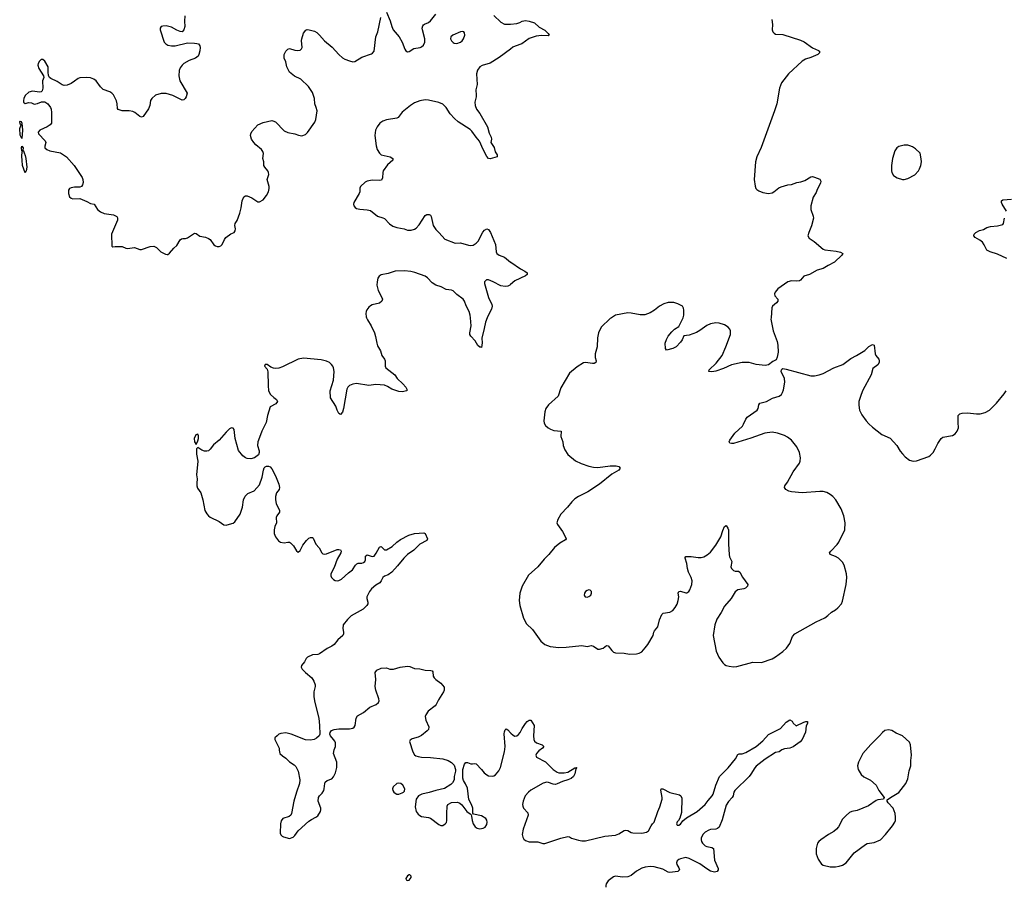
# Model space of a CAD drawing. Header units: inches. Extents: x 1682510 to 1839368, y 640758 to 791543.
# Tile 136 of 186: x 1814426 to 1825607, y 693530 to 703386. Entities that reach past the tile are written whole.
import ezdxf

# ---------------------------------------------------------------- set-up
doc = ezdxf.new("R2010")
doc.units = ezdxf.units.IN
doc.header["$MEASUREMENT"] = 0
for name, color, linetype in [('B8619', 7, 'Continuous'), ('B8629', 7, 'Continuous'), ('B8710', 7, 'Continuous'), ('B8720', 7, 'Continuous')]:
    doc.layers.add(name, color=color, linetype=linetype)

msp = doc.modelspace()

# ---------------------------------------------------------------- linework, layer by layer
at = {"layer": 'B8619', "color": 6, "elevation": 500}
for points in [[(1818366, 700000), (1818375, 699975), (1818416, 699910), (1818455, 699830), (1818468, 699788), (1818481, 699710), (1818490, 699682), (1818510, 699642), (1818525, 699625), (1818540, 699570), (1818568, 699530), (1818575, 699510), (1818576, 699450), (1818584, 699430), (1818687, 699350), (1818712, 699310), (1818776, 699250), (1818809, 699210), (1818823, 699190), (1818823, 699170), (1818770, 699158), (1818730, 699164), (1818650, 699189), (1818601, 699221), (1818570, 699234), (1818470, 699241), (1818390, 699232), (1818250, 699252), (1818210, 699247), (1818170, 699229), (1818151, 699210), (1818141, 699190), (1818102, 698970), (1818090, 698927), (1818070, 698902), (1818050, 698912), (1818031, 698950), (1818015, 698995), (1817954, 699090), (1817951, 699170), (1817989, 699290), (1817998, 699390), (1817991, 699430), (1817981, 699450), (1817967, 699470), (1817944, 699490), (1817910, 699507), (1817850, 699524), (1817650, 699541), (1817589, 699531), (1817410, 699443), (1817370, 699428), (1817330, 699425), (1817308, 699428), (1817279, 699439), (1817238, 699470), (1817214, 699470), (1817207, 699450), (1817235, 699415), (1817244, 699384), (1817246, 699230), (1817253, 699170), (1817275, 699130), (1817310, 699094), (1817344, 699070), (1817353, 699050), (1817336, 699024), (1817272, 698988), (1817241, 698890), (1817226, 698810), (1817174, 698710), (1817137, 698610), (1817130, 698590), (1817127, 698550), (1817144, 698490), (1817146, 698470), (1817137, 698443), (1817093, 698407), (1817050, 698398), (1817010, 698400), (1816990, 698408), (1816960, 698430), (1816910, 698493), (1816871, 698629), (1816860, 698730), (1816850, 698745), (1816830, 698749), (1816810, 698737), (1816770, 698699), (1816691, 698609), (1816625, 698555), (1816590, 698507), (1816570, 698490), (1816550, 698483), (1816524, 698484), (1816496, 698496), (1816450, 698528), (1816432, 698510), (1816435, 698450), (1816450, 698370), (1816434, 698214), (1816443, 698170), (1816438, 698122), (1816439, 698090), (1816446, 698066), (1816482, 698010), (1816504, 697930), (1816527, 697810), (1816550, 697773), (1816570, 697751), (1816590, 697736), (1816690, 697684), (1816746, 697646), (1816770, 697645), (1816810, 697654), (1816850, 697667), (1816870, 697683), (1816928, 697770), (1816957, 697850), (1816967, 697930), (1816986, 697974), (1817017, 698003), (1817090, 698035), (1817150, 698104), (1817180, 698190), (1817193, 698267), (1817204, 698296), (1817214, 698306), (1817230, 698313), (1817250, 698313), (1817270, 698305), (1817290, 698285), (1817330, 698205), (1817369, 698110), (1817376, 698070), (1817372, 698050), (1817342, 698010), (1817329, 697970), (1817329, 697930), (1817337, 697890), (1817378, 697810), (1817375, 697790), (1817345, 697750), (1817340, 697730), (1817343, 697670), (1817325, 697630), (1817316, 697590), (1817316, 697550), (1817330, 697510), (1817365, 697465), (1817389, 697449), (1817430, 697443), (1817470, 697451), (1817490, 697450), (1817503, 697443), (1817534, 697410), (1817570, 697353), (1817590, 697339), (1817610, 697356), (1817642, 697418), (1817681, 697470), (1817710, 697496), (1817730, 697504), (1817750, 697504), (1817757, 697497), (1817789, 697430), (1817825, 697385), (1817857, 697330), (1817870, 697319), (1817890, 697314), (1817910, 697317), (1818030, 697366), (1818050, 697368), (1818070, 697362), (1818078, 697350), (1818072, 697330), (1818030, 697256), (1817997, 697163), (1817961, 697090), (1817959, 697070), (1817967, 697050), (1817988, 697028), (1818010, 697014), (1818030, 697011), (1818050, 697015), (1818080, 697030), (1818158, 697102), (1818204, 697136), (1818241, 697190), (1818256, 697204), (1818270, 697212), (1818310, 697213), (1818330, 697219), (1818345, 697230), (1818353, 697250), (1818354, 697290), (1818370, 697308), (1818428, 697288), (1818450, 697293), (1818475, 697325), (1818510, 697394), (1818521, 697399), (1818530, 697401), (1818570, 697365), (1818590, 697363), (1818657, 697403), (1818708, 697450), (1818750, 697481), (1818843, 697530), (1818910, 697551), (1819017, 697557), (1819030, 697550), (1819055, 697490), (1819051, 697470), (1818971, 697429), (1818900, 697360), (1818830, 697311), (1818788, 697270), (1818718, 697182), (1818651, 697109), (1818610, 697079), (1818570, 697063), (1818550, 697050), (1818530, 697010), (1818514, 696990), (1818470, 696964), (1818421, 696919), (1818400, 696890), (1818369, 696830), (1818369, 696810), (1818380, 696770), (1818379, 696750), (1818369, 696731), (1818327, 696690), (1818190, 696613), (1818150, 696572), (1818100, 696510), (1818095, 696470), (1818104, 696430), (1818104, 696410), (1818095, 696390), (1818039, 696341), (1817997, 696290), (1817970, 696270), (1817917, 696243), (1817830, 696182), (1817810, 696176), (1817750, 696170), (1817695, 696145), (1817679, 696130), (1817659, 696090), (1817625, 696050), (1817623, 696030), (1817633, 696010), (1817670, 695970), (1817743, 695910), (1817766, 695870), (1817782, 695830), (1817781, 695810), (1817766, 695750), (1817766, 695694), (1817777, 695630), (1817823, 695450), (1817832, 695368), (1817834, 695270), (1817827, 695250), (1817797, 695223), (1817770, 695210), (1817730, 695202), (1817670, 695204), (1817510, 695269), (1817450, 695284), (1817390, 695278), (1817370, 695268), (1817351, 695249), (1817322, 695230), (1817322, 695210), (1817371, 695110), (1817371, 695089), (1817381, 695050), (1817410, 695023), (1817450, 694996), (1817490, 694956), (1817543, 694923), (1817562, 694902), (1817589, 694849), (1817609, 694750), (1817604, 694710), (1817568, 694612), (1817538, 694510), (1817513, 694367), (1817504, 694350), (1817486, 694334), (1817415, 694310), (1817395, 694285), (1817388, 694250), (1817385, 694145), (1817390, 694128), (1817408, 694110), (1817423, 694103), (1817490, 694083), (1817530, 694100), (1817550, 694119), (1817590, 694171), (1817710, 694282), (1817738, 694302), (1817790, 694326), (1817810, 694343), (1817840, 694390), (1817847, 694410), (1817845, 694430), (1817816, 694510), (1817818, 694550), (1817829, 694570), (1817859, 694601), (1817878, 694630), (1817885, 694650), (1817890, 694710), (1817896, 694724), (1817916, 694744), (1817970, 694762), (1817990, 694786), (1818012, 694830), (1818028, 694890), (1818028, 694950), (1817991, 695050), (1817998, 695090), (1818013, 695130), (1818012, 695170), (1818005, 695190), (1817991, 695210), (1817955, 695250), (1817948, 695270), (1817951, 695290), (1817967, 695313), (1817996, 695324), (1818051, 695329), (1818170, 695330), (1818210, 695339), (1818225, 695350), (1818237, 695370), (1818247, 695450), (1818262, 695478), (1818330, 695515), (1818403, 695577), (1818473, 695607), (1818501, 695630), (1818507, 695650), (1818505, 695670), (1818470, 695770), (1818464, 695810), (1818469, 695890), (1818464, 695970), (1818483, 695997), (1818530, 696019), (1818590, 696022), (1818630, 696010), (1818670, 696008), (1818748, 696032), (1818830, 696042), (1818858, 696038), (1818910, 696016), (1818970, 696013), (1819030, 695998), (1819094, 695994), (1819109, 695989), (1819116, 695976), (1819122, 695930), (1819133, 695910), (1819152, 695892), (1819210, 695850), (1819245, 695805), (1819247, 695770), (1819240, 695750), (1819180, 695660), (1819155, 695605), (1819143, 695590), (1819064, 695530), (1819036, 695490), (1819032, 695470), (1819036, 695430), (1819072, 695352), (1819070, 695324), (1819054, 695306), (1818990, 695256), (1818950, 695236), (1818883, 695217), (1818860, 695200), (1818854, 695186), (1818890, 695070), (1818910, 695036), (1818925, 695025), (1818950, 695015), (1818990, 695007), (1819090, 695004), (1819230, 694991), (1819290, 694972), (1819330, 694949), (1819358, 694918), (1819373, 694870), (1819376, 694850), (1819360, 694790), (1819359, 694750), (1819342, 694718), (1819321, 694699), (1819250, 694654), (1819150, 694631), (1819074, 694606), (1818991, 694590), (1818953, 694570), (1818928, 694530), (1818915, 694445), (1818927, 694390), (1818950, 694360), (1818970, 694344), (1818990, 694335), (1819070, 694325), (1819090, 694316), (1819184, 694244), (1819210, 694233), (1819230, 694233), (1819258, 694250), (1819272, 694268), (1819278, 694290), (1819276, 694370), (1819282, 694450), (1819288, 694472), (1819330, 694494), (1819396, 694496), (1819425, 694485), (1819447, 694467), (1819504, 694390), (1819543, 694363), (1819552, 694352), (1819558, 694338), (1819564, 694290), (1819574, 694250), (1819597, 694217), (1819621, 694201), (1819650, 694193), (1819690, 694202), (1819710, 694215), (1819730, 694245), (1819735, 694270), (1819731, 694291), (1819719, 694310), (1819670, 694342), (1819581, 694361), (1819572, 694372), (1819570, 694430), (1819558, 694470), (1819528, 694528), (1819510, 694655), (1819490, 694705), (1819465, 694745), (1819458, 694770), (1819458, 694870), (1819476, 694930), (1819491, 694949), (1819510, 694949), (1819550, 694933), (1819569, 694931), (1819590, 694938), (1819610, 694931), (1819670, 694870), (1819700, 694830), (1819730, 694807), (1819750, 694798), (1819790, 694793), (1819810, 694797), (1819830, 694808), (1819867, 694853), (1819885, 694890), (1819931, 695070), (1819940, 695130), (1819928, 695272), (1819930, 695298), (1819940, 695320), (1819950, 695330), (1819970, 695318), (1820000, 695284)], [(1819733, 700000), (1819715, 699950), (1819702, 699878), (1819673, 699770), (1819676, 699716), (1819670, 699662), (1819666, 699666), (1819650, 699665), (1819630, 699685), (1819597, 699737), (1819547, 699790), (1819539, 699810), (1819537, 699830), (1819553, 699910), (1819546, 700000)]]:
    msp.add_lwpolyline(points, dxfattribs=at)
for points in [[(1816450, 698677), (1816428, 698670), (1816407, 698630), (1816410, 698592), (1816430, 698562), (1816450, 698602), (1816455, 698630), (1816457, 698657)], [(1818730, 694715), (1818710, 694709), (1818667, 694673), (1818661, 694650), (1818662, 694630), (1818674, 694610), (1818690, 694598), (1818710, 694590), (1818730, 694590), (1818770, 694603), (1818784, 694610), (1818796, 694624), (1818799, 694650), (1818777, 694690), (1818754, 694710)], [(1818850, 693673), (1818830, 693661), (1818811, 693630), (1818816, 693616), (1818830, 693607), (1818850, 693611), (1818870, 693642), (1818870, 693658), (1818858, 693670)]]:
    msp.add_lwpolyline(points, close=True, dxfattribs=at)
at = {"layer": 'B8629', "color": 6}
for points, elevation in [([(1821145, 700000), (1821130, 699991), (1821030, 699892), (1821000, 699830), (1820988, 699772), (1820982, 699670), (1820962, 699590), (1820962, 699550), (1820972, 699510), (1820970, 699490), (1820950, 699480), (1820930, 699479), (1820850, 699491), (1820830, 699487), (1820757, 699443), (1820671, 699370), (1820570, 699205), (1820539, 699110), (1820430, 699011), (1820400, 698970), (1820388, 698930), (1820377, 698830), (1820383, 698803), (1820398, 698778), (1820428, 698750), (1820453, 698733), (1820490, 698718), (1820573, 698713), (1820570, 698650), (1820592, 698590), (1820597, 698550), (1820618, 698498), (1820650, 698448), (1820736, 698376), (1820803, 698343), (1820890, 698314), (1820943, 698303), (1820990, 698299), (1821130, 698318), (1821199, 698319), (1821230, 698312), (1821243, 698290), (1821228, 698270), (1821150, 698224), (1821010, 698111), (1820877, 698023), (1820772, 697970), (1820730, 697943), (1820695, 697910), (1820646, 697850), (1820570, 697770), (1820535, 697710), (1820527, 697670), (1820534, 697650), (1820590, 697572), (1820613, 697530), (1820630, 697490), (1820624, 697476), (1820559, 697441), (1820498, 697390), (1820436, 697310), (1820382, 697258), (1820310, 697170), (1820204, 697076), (1820133, 696950), (1820106, 696870), (1820099, 696790), (1820106, 696730), (1820146, 696586), (1820182, 696522), (1820250, 696458), (1820345, 696325), (1820390, 696289), (1820450, 696267), (1820550, 696256), (1820630, 696258), (1820810, 696276), (1820870, 696267), (1820916, 696276), (1820941, 696270), (1820990, 696236), (1821010, 696234), (1821050, 696245), (1821090, 696277), (1821110, 696274), (1821150, 696220), (1821170, 696201), (1821190, 696194), (1821290, 696190), (1821350, 696179), (1821430, 696182), (1821462, 696190), (1821490, 696205), (1821530, 696249), (1821558, 696290), (1821618, 696390), (1821627, 696430), (1821635, 696445), (1821673, 696490), (1821691, 696570), (1821717, 696630), (1821734, 696646), (1821810, 696654), (1821844, 696676), (1821871, 696710), (1821892, 696748), (1821905, 696790), (1821909, 696830), (1821904, 696870), (1821909, 696891), (1821930, 696894), (1821990, 696876), (1822003, 696877), (1822024, 696890), (1822037, 696910), (1822058, 696970), (1822062, 697010), (1822052, 697050), (1822022, 697110), (1822008, 697150), (1822001, 697210), (1821981, 697270), (1821982, 697278), (1821992, 697288), (1822052, 697288), (1822130, 697276), (1822164, 697276), (1822196, 697284), (1822234, 697306), (1822270, 697338), (1822330, 697416), (1822387, 697510), (1822410, 697585), (1822430, 697630), (1822450, 697639), (1822468, 697610), (1822473, 697590), (1822475, 697430), (1822482, 697310), (1822486, 697286), (1822512, 697230), (1822501, 697170), (1822508, 697150), (1822530, 697128), (1822550, 697122), (1822590, 697120), (1822602, 697110), (1822632, 697052), (1822695, 696970), (1822691, 696950), (1822668, 696930), (1822650, 696920), (1822580, 696910), (1822550, 696885), (1822504, 696810), (1822430, 696722), (1822393, 696650), (1822343, 696577), (1822319, 696510), (1822301, 696390), (1822334, 696214), (1822366, 696146), (1822410, 696080), (1822430, 696062), (1822450, 696049), (1822481, 696041), (1822530, 696036), (1822570, 696039), (1822750, 696089), (1822850, 696085), (1822970, 696124), (1823010, 696148), (1823092, 696208), (1823134, 696246), (1823170, 696300), (1823202, 696378), (1823229, 696410), (1823470, 696545), (1823568, 696592), (1823604, 696616), (1823645, 696655), (1823690, 696682), (1823716, 696704), (1823758, 696750), (1823770, 696779), (1823812, 696970), (1823819, 697050), (1823815, 697090), (1823787, 697190), (1823770, 697224), (1823725, 697270), (1823690, 697289), (1823628, 697310), (1823624, 697324), (1823623, 697330), (1823637, 697350), (1823710, 697424), (1823729, 697450), (1823797, 697590), (1823798, 697670), (1823783, 697750), (1823753, 697830), (1823693, 697930), (1823658, 697970), (1823630, 697994), (1823590, 698015), (1823550, 698027), (1823510, 698028), (1823310, 698013), (1823190, 698022), (1823160, 698030), (1823126, 698050), (1823111, 698070), (1823113, 698090), (1823146, 698134), (1823210, 698251), (1823280, 698350), (1823288, 698370), (1823293, 698410), (1823282, 698470), (1823252, 698532), (1823192, 698610), (1823144, 698644), (1823110, 698661), (1823030, 698690), (1822970, 698702), (1822888, 698690), (1822730, 698631), (1822530, 698572), (1822510, 698570), (1822490, 698576), (1822482, 698590), (1822491, 698610), (1822546, 698690), (1822632, 698768), (1822646, 698790), (1822671, 698849), (1822686, 698870), (1822799, 698950), (1822813, 698970), (1822819, 699010), (1822832, 699028), (1822907, 699050), (1822974, 699086), (1823050, 699110), (1823075, 699130), (1823089, 699151), (1823099, 699181), (1823114, 699270), (1823110, 699310), (1823074, 699390), (1823075, 699410), (1823082, 699418), (1823090, 699422), (1823130, 699415), (1823410, 699341), (1823450, 699340), (1823505, 699350), (1823550, 699368), (1823670, 699430), (1823773, 699470), (1823863, 699537), (1823928, 699570), (1824022, 699630), (1824070, 699672), (1824110, 699697), (1824130, 699690), (1824140, 699590), (1824149, 699570), (1824180, 699530), (1824185, 699510), (1824184, 699490), (1824170, 699464), (1824115, 699425), (1824094, 699350), (1824001, 699179), (1823980, 699130), (1823954, 699050), (1823954, 699006), (1823964, 698950), (1823990, 698898), (1824038, 698830), (1824070, 698794), (1824110, 698757), (1824215, 698675), (1824312, 698632), (1824388, 698550), (1824425, 698485), (1824450, 698453), (1824481, 698421), (1824530, 698384), (1824570, 698372), (1824610, 698375), (1824750, 698425), (1824770, 698438), (1824797, 698470), (1824823, 698510), (1824851, 698570), (1824890, 698630), (1824910, 698642), (1825018, 698662), (1825050, 698681), (1825073, 698710), (1825085, 698750), (1825081, 698810), (1825083, 698890), (1825102, 698910), (1825130, 698917), (1825190, 698921), (1825290, 698908), (1825331, 698909), (1825390, 698923), (1825438, 698950), (1825518, 699030), (1825604, 699136), (1825626, 699170)], 600), ([(1822958, 700000), (1822956, 699984), (1822981, 699850), (1823027, 699730), (1823034, 699690), (1823040, 699610), (1823029, 699551), (1823016, 699524), (1822978, 699502), (1822930, 699464), (1822890, 699459), (1822790, 699470), (1822710, 699490), (1822630, 699491), (1822510, 699467), (1822418, 699422), (1822330, 699393), (1822285, 699385), (1822250, 699390), (1822256, 699410), (1822334, 699486), (1822402, 699570), (1822445, 699670), (1822496, 699810), (1822497, 699850), (1822489, 699870), (1822472, 699892), (1822430, 699921), (1822370, 699939), (1822330, 699941), (1822270, 699930), (1822230, 699911), (1822150, 699854), (1822110, 699832), (1822030, 699804), (1821967, 699793), (1821950, 699750), (1821930, 699721), (1821879, 699670), (1821841, 699650), (1821770, 699633), (1821761, 699650), (1821754, 699710), (1821770, 699752), (1821790, 699790), (1821830, 699840), (1821861, 699870), (1821910, 699899), (1821956, 699990), (1821959, 700000)], 600), ([(1820000, 695284), (1820002, 695282), (1820030, 695258), (1820050, 695248), (1820070, 695250), (1820090, 695265), (1820110, 695290), (1820130, 695334), (1820168, 695390), (1820190, 695415), (1820210, 695428), (1820230, 695427), (1820269, 695369), (1820261, 695250), (1820265, 695210), (1820271, 695191), (1820293, 695173), (1820359, 695150), (1820378, 695130), (1820362, 695110), (1820320, 695080), (1820293, 695050), (1820287, 695030), (1820296, 695010), (1820396, 694956), (1820483, 694870), (1820530, 694839), (1820550, 694832), (1820610, 694830), (1820650, 694838), (1820730, 694888), (1820752, 694892), (1820743, 694877), (1820730, 694821), (1820713, 694790), (1820690, 694768), (1820650, 694750), (1820590, 694732), (1820530, 694704), (1820510, 694699), (1820482, 694702), (1820430, 694720), (1820410, 694723), (1820370, 694714), (1820230, 694633), (1820202, 694610), (1820167, 694570), (1820145, 694510), (1820137, 694470), (1820138, 694450), (1820148, 694428), (1820197, 694377), (1820200, 694350), (1820143, 694190), (1820133, 694130), (1820138, 694098), (1820150, 694077), (1820170, 694062), (1820210, 694045), (1820310, 694047), (1820368, 694028), (1820390, 694027), (1820570, 694090), (1820650, 694106), (1820670, 694104), (1820692, 694090), (1820770, 694064), (1820810, 694057), (1820850, 694058), (1821070, 694111), (1821190, 694121), (1821230, 694138), (1821290, 694177), (1821310, 694181), (1821330, 694177), (1821370, 694153), (1821390, 694149), (1821490, 694144), (1821545, 694155), (1821567, 694173), (1821596, 694230), (1821610, 694250), (1821631, 694269), (1821671, 694390), (1821694, 694446), (1821721, 694530), (1821721, 694550), (1821707, 694633), (1821712, 694648), (1821730, 694647), (1821810, 694609), (1821919, 694579), (1821935, 694570), (1821943, 694543), (1821941, 694379), (1821923, 694317), (1821906, 694290), (1821890, 694275), (1821883, 694250), (1821890, 694236), (1821910, 694235), (1821930, 694248), (1821955, 694285), (1821999, 694321), (1822119, 694390), (1822210, 694469), (1822243, 694517), (1822291, 694570), (1822302, 694590), (1822332, 694690), (1822372, 694788), (1822472, 694888), (1822555, 694990), (1822581, 695039), (1822595, 695045), (1822630, 695046), (1822670, 695060), (1822790, 695130), (1822865, 695195), (1822930, 695267), (1823064, 695336), (1823130, 695406), (1823170, 695432), (1823198, 695418), (1823210, 695394), (1823245, 695365), (1823330, 695405), (1823352, 695412), (1823372, 695412), (1823373, 695390), (1823356, 695364), (1823350, 695294), (1823313, 695210), (1823290, 695182), (1823210, 695124), (1823170, 695112), (1823110, 695103), (1823079, 695090), (1823050, 695070), (1823010, 695060), (1822890, 694985), (1822790, 694908), (1822772, 694888), (1822730, 694817), (1822708, 694790), (1822545, 694630), (1822536, 694610), (1822529, 694570), (1822516, 694550), (1822474, 694506), (1822450, 694465), (1822402, 694298), (1822367, 694213), (1822350, 694199), (1822330, 694192), (1822270, 694187), (1822250, 694180), (1822210, 694157), (1822183, 694130), (1822166, 694090), (1822165, 694070), (1822169, 694050), (1822181, 694030), (1822210, 694003), (1822230, 693994), (1822284, 693984), (1822305, 693970), (1822317, 693837), (1822356, 693744), (1822358, 693730), (1822346, 693710), (1822316, 693704), (1822270, 693715), (1822230, 693739), (1822150, 693797), (1822030, 693856), (1821990, 693867), (1821930, 693855), (1821910, 693846), (1821893, 693830), (1821885, 693810), (1821889, 693790), (1821912, 693750), (1821918, 693730), (1821899, 693710), (1821810, 693698), (1821790, 693702), (1821730, 693737), (1821630, 693762), (1821585, 693765), (1821530, 693758), (1821490, 693746), (1821430, 693713), (1821370, 693666), (1821330, 693650), (1821270, 693644), (1821190, 693657), (1821168, 693650), (1821110, 693602), (1821086, 693570), (1821080, 693550), (1821080, 693530)], 500)]:
    msp.add_lwpolyline(points, dxfattribs=dict(at, elevation=elevation))
for points, elevation in [([(1820890, 696908), (1820870, 696902), (1820850, 696890), (1820839, 696870), (1820834, 696850), (1820840, 696840), (1820849, 696829), (1820870, 696826), (1820890, 696832), (1820910, 696849), (1820920, 696870), (1820920, 696890), (1820904, 696904)], 700), ([(1824290, 695320), (1824250, 695310), (1824224, 695290), (1824189, 695250), (1824090, 695154), (1824002, 695050), (1823952, 694950), (1823940, 694910), (1823947, 694870), (1823983, 694810), (1824010, 694786), (1824086, 694746), (1824150, 694690), (1824182, 694630), (1824241, 694550), (1824234, 694530), (1824170, 694522), (1824150, 694516), (1824064, 694456), (1823936, 694404), (1823874, 694390), (1823850, 694379), (1823810, 694347), (1823770, 694303), (1823723, 694217), (1823700, 694190), (1823670, 694164), (1823610, 694130), (1823522, 694070), (1823499, 694050), (1823486, 694030), (1823470, 693970), (1823470, 693910), (1823493, 693850), (1823530, 693794), (1823550, 693782), (1823630, 693764), (1823690, 693762), (1823730, 693769), (1823770, 693782), (1823810, 693810), (1823900, 693920), (1824030, 694016), (1824050, 694029), (1824130, 694039), (1824199, 694070), (1824258, 694130), (1824338, 694230), (1824363, 694270), (1824370, 694290), (1824373, 694327), (1824368, 694370), (1824346, 694430), (1824289, 694490), (1824275, 694510), (1824278, 694522), (1824314, 694550), (1824410, 694608), (1824490, 694711), (1824510, 694763), (1824526, 694854), (1824547, 694910), (1824547, 694970), (1824554, 695030), (1824542, 695150), (1824530, 695179), (1824452, 695250), (1824380, 695280), (1824330, 695311)], 600)]:
    msp.add_lwpolyline(points, close=True, dxfattribs=dict(at, elevation=elevation))
at = {"layer": 'B8710', "color": 6, "elevation": 500}
for points in [[(1816300, 703430), (1816297, 703370), (1816301, 703310), (1816291, 703270), (1816270, 703250), (1816250, 703252), (1816210, 703268), (1816150, 703302), (1816090, 703316), (1816050, 703314), (1816033, 703307), (1816022, 703290), (1816020, 703270), (1816067, 703130), (1816085, 703110), (1816110, 703098), (1816150, 703089), (1816190, 703089), (1816330, 703124), (1816410, 703121), (1816436, 703116), (1816455, 703110), (1816472, 703090), (1816475, 703070), (1816472, 703032), (1816462, 702990), (1816453, 702970), (1816422, 702950), (1816350, 702921), (1816289, 702890), (1816270, 702871), (1816250, 702841), (1816237, 702810), (1816234, 702750), (1816246, 702690), (1816326, 702550), (1816316, 702510), (1816306, 702490), (1816290, 702474), (1816270, 702473), (1816164, 702524), (1816090, 702547), (1816033, 702547), (1815970, 702530), (1815925, 702490), (1815913, 702467), (1815905, 702410), (1815890, 702373), (1815830, 702286), (1815810, 702278), (1815790, 702285), (1815732, 702332), (1815710, 702344), (1815670, 702351), (1815590, 702351), (1815545, 702365), (1815537, 702377), (1815533, 702430), (1815524, 702464), (1815491, 702531), (1815472, 702552), (1815450, 702566), (1815374, 702594), (1815344, 702624), (1815296, 702690), (1815269, 702710), (1815230, 702724), (1815190, 702730), (1815110, 702726), (1815090, 702718), (1815050, 702686), (1815010, 702662), (1814964, 702644), (1814930, 702640), (1814910, 702647), (1814850, 702683), (1814778, 702718), (1814764, 702730), (1814754, 702754), (1814748, 702790), (1814748, 702850), (1814710, 702916), (1814690, 702933), (1814670, 702932), (1814650, 702914), (1814634, 702890), (1814632, 702870), (1814644, 702830), (1814695, 702750), (1814699, 702730), (1814686, 702690), (1814690, 702610), (1814681, 702579), (1814670, 702567), (1814650, 702562), (1814570, 702574), (1814530, 702563), (1814490, 702525), (1814472, 702490), (1814469, 702469), (1814471, 702450), (1814490, 702435), (1814530, 702446), (1814561, 702441), (1814592, 702428), (1814627, 702433), (1814673, 702453), (1814710, 702454), (1814745, 702430), (1814774, 702390), (1814782, 702370), (1814788, 702332), (1814788, 702210), (1814771, 702190), (1814738, 702170), (1814655, 702130), (1814637, 702110), (1814641, 702090), (1814716, 702010), (1814722, 701990), (1814711, 701950), (1814713, 701930), (1814735, 701910), (1814770, 701897), (1814890, 701872), (1814957, 701830), (1815046, 701730), (1815135, 701595), (1815143, 701570), (1815145, 701535), (1815139, 701510), (1815128, 701492), (1815110, 701484), (1815050, 701484), (1815010, 701476), (1814993, 701467), (1814979, 701450), (1814980, 701410), (1814993, 701373), (1815010, 701357), (1815030, 701351), (1815110, 701353), (1815190, 701322), (1815230, 701299), (1815270, 701291), (1815310, 701230), (1815343, 701203), (1815385, 701185), (1815491, 701170), (1815528, 701150), (1815536, 701136), (1815538, 701110), (1815470, 700950), (1815472, 700812), (1815485, 700805), (1815510, 700811), (1815590, 700811), (1815630, 700791), (1815650, 700786), (1815730, 700798), (1815790, 700777), (1815810, 700775), (1815909, 700811), (1815950, 700815), (1815979, 700799), (1816030, 700749), (1816081, 700721), (1816102, 700718), (1816110, 700719), (1816126, 700734), (1816176, 700790), (1816210, 700822), (1816250, 700887), (1816263, 700897), (1816278, 700902), (1816310, 700900), (1816330, 700907), (1816410, 700962), (1816430, 700956), (1816470, 700928), (1816535, 700915), (1816570, 700902), (1816588, 700888), (1816630, 700830), (1816650, 700816), (1816670, 700809), (1816690, 700809), (1816710, 700816), (1816726, 700834), (1816751, 700889), (1816768, 700910), (1816825, 700955), (1816863, 700970), (1816874, 700986), (1816876, 701010), (1816868, 701050), (1816873, 701070), (1816894, 701106), (1816926, 701190), (1816942, 701250), (1816953, 701330), (1816970, 701373), (1816990, 701386), (1817010, 701384), (1817063, 701363), (1817130, 701317), (1817150, 701317), (1817190, 701340), (1817230, 701389), (1817250, 701430), (1817260, 701470), (1817258, 701490), (1817238, 701570), (1817254, 701626), (1817253, 701650), (1817245, 701670), (1817209, 701710), (1817200, 701730), (1817199, 701770), (1817187, 701810), (1817194, 701866), (1817187, 701890), (1817170, 701913), (1817106, 701966), (1817084, 701990), (1817058, 702030), (1817046, 702070), (1817049, 702091), (1817063, 702117), (1817130, 702190), (1817190, 702219), (1817290, 702240), (1817299, 702239), (1817330, 702224), (1817430, 702124), (1817470, 702106), (1817550, 702090), (1817593, 702073), (1817630, 702067), (1817670, 702083), (1817695, 702105), (1817777, 702223), (1817787, 702253), (1817803, 702350), (1817794, 702390), (1817778, 702430), (1817775, 702490), (1817750, 702558), (1817706, 702626), (1817619, 702710), (1817546, 702746), (1817490, 702791), (1817460, 702850), (1817449, 702909), (1817431, 702950), (1817428, 702968), (1817431, 702990), (1817448, 703030), (1817470, 703052), (1817490, 703058), (1817550, 703039), (1817584, 703036), (1817610, 703041), (1817626, 703054), (1817632, 703070), (1817627, 703150), (1817631, 703170), (1817650, 703234), (1817674, 703266), (1817690, 703274), (1817712, 703272), (1817774, 703254), (1817800, 703240), (1817832, 703212), (1817887, 703147), (1817975, 703075), (1818049, 702990), (1818090, 702954), (1818118, 702938), (1818170, 702917), (1818210, 702908), (1818230, 702913), (1818310, 702959), (1818422, 702998), (1818433, 703007), (1818450, 703030), (1818472, 703190), (1818492, 703250), (1818528, 703410)], [(1818593, 703473), (1818633, 703373), (1818651, 703310), (1818668, 703270), (1818735, 703190), (1818769, 703129), (1818798, 703050), (1818810, 703032), (1818830, 703022), (1818850, 703024), (1818903, 703057), (1818973, 703070), (1818990, 703079), (1819010, 703098), (1819025, 703130), (1819025, 703170), (1818999, 703270), (1818998, 703290), (1819004, 703316), (1819011, 703329), (1819023, 703337), (1819070, 703355), (1819090, 703372), (1819150, 703450)], [(1819810, 703434), (1819890, 703358), (1819930, 703337), (1819990, 703336), (1820000, 703337)], [(1820000, 703053), (1819870, 702957), (1819770, 702894), (1819676, 702864), (1819650, 702851), (1819626, 702814), (1819615, 702770), (1819621, 702650), (1819605, 702590), (1819610, 702530), (1819609, 702510), (1819593, 702450), (1819597, 702410), (1819613, 702370), (1819650, 702320), (1819737, 702170), (1819757, 702097), (1819781, 702050), (1819783, 702030), (1819777, 701990), (1819813, 701933), (1819825, 701885), (1819848, 701850), (1819847, 701830), (1819770, 701805), (1819748, 701808), (1819730, 701831), (1819689, 701910), (1819647, 702007), (1819610, 702050), (1819560, 702120), (1819540, 702140), (1819406, 702226), (1819362, 702262), (1819316, 702316), (1819269, 702390), (1819230, 702425), (1819187, 702447), (1819070, 702473), (1819030, 702475), (1818970, 702463), (1818910, 702440), (1818865, 702410), (1818770, 702334), (1818725, 702275), (1818710, 702267), (1818590, 702247), (1818550, 702234), (1818514, 702210), (1818484, 702170), (1818465, 702130), (1818457, 702070), (1818473, 701953), (1818486, 701910), (1818510, 701870), (1818530, 701852), (1818632, 701830), (1818664, 701810), (1818664, 701790), (1818604, 701736), (1818555, 701670), (1818548, 701650), (1818546, 701590), (1818535, 701565), (1818510, 701559), (1818430, 701563), (1818370, 701552), (1818350, 701539), (1818296, 701490), (1818289, 701471), (1818287, 701430), (1818280, 701410), (1818222, 701310), (1818218, 701290), (1818222, 701270), (1818234, 701254), (1818250, 701243), (1818290, 701232), (1818370, 701228), (1818410, 701217), (1818490, 701154), (1818550, 701137), (1818570, 701127), (1818627, 701067), (1818662, 701042), (1818707, 701027), (1818790, 701010), (1818830, 700995), (1818870, 700995), (1818910, 701008), (1818930, 701019), (1818963, 701057), (1819030, 701161), (1819050, 701173), (1819074, 701174), (1819090, 701164), (1819098, 701150), (1819122, 701050), (1819150, 701002), (1819190, 700965), (1819252, 700892), (1819370, 700847), (1819430, 700850), (1819524, 700824), (1819550, 700822), (1819574, 700826), (1819610, 700847), (1819631, 700870), (1819687, 700973), (1819704, 700996), (1819730, 701010), (1819750, 701004), (1819774, 700970), (1819830, 700831), (1819837, 700750), (1819845, 700730), (1819870, 700712), (1819931, 700690), (1820000, 700632)], [(1819546, 700000), (1819543, 700030), (1819531, 700070), (1819495, 700135), (1819478, 700190), (1819460, 700210), (1819390, 700265), (1819350, 700305), (1819330, 700313), (1819270, 700323), (1819211, 700351), (1819150, 700371), (1819110, 700395), (1819055, 700455), (1819030, 700473), (1818914, 700514), (1818866, 700526), (1818795, 700535), (1818691, 700529), (1818610, 700504), (1818530, 700488), (1818508, 700472), (1818494, 700450), (1818485, 700410), (1818483, 700370), (1818497, 700310), (1818540, 700230), (1818545, 700210), (1818540, 700190), (1818513, 700167), (1818430, 700147), (1818410, 700137), (1818390, 700121), (1818369, 700091), (1818361, 700070), (1818357, 700050), (1818362, 700010), (1818366, 700000)], [(1820000, 700377), (1819992, 700370), (1819970, 700359), (1819937, 700357), (1819890, 700364), (1819801, 700410), (1819750, 700431), (1819727, 700430), (1819704, 700410), (1819703, 700390), (1819748, 700230), (1819786, 700150), (1819791, 700130), (1819783, 700097), (1819737, 700010), (1819733, 700000)]]:
    msp.add_lwpolyline(points, dxfattribs=at)
at = {"layer": 'B8710', "color": 6}
for points, elevation in [([(1819453, 703253), (1819430, 703250), (1819345, 703210), (1819323, 703190), (1819319, 703170), (1819330, 703145), (1819350, 703126), (1819361, 703121), (1819390, 703116), (1819430, 703129), (1819450, 703146), (1819466, 703170), (1819482, 703210), (1819477, 703237), (1819468, 703248)], 500), ([(1814450, 702038), (1814430, 702076), (1814428, 702150), (1814442, 702190), (1814430, 702199), (1814426, 702230), (1814430, 702235), (1814444, 702230), (1814452, 702210), (1814457, 702130)], 400), ([(1814490, 701647), (1814457, 701730), (1814456, 701790), (1814449, 701831), (1814453, 701887), (1814459, 701890), (1814459, 701899), (1814450, 701896), (1814446, 701930), (1814450, 701951), (1814464, 701930), (1814461, 701901), (1814470, 701897), (1814475, 701875), (1814490, 701844), (1814497, 701810), (1814507, 701710), (1814501, 701670)], 400)]:
    msp.add_lwpolyline(points, close=True, dxfattribs=dict(at, elevation=elevation))
at = {"layer": 'B8720', "color": 6}
for points, elevation in [([(1820000, 703337), (1820070, 703344), (1820105, 703355), (1820130, 703370), (1820170, 703378), (1820210, 703371), (1820270, 703350), (1820323, 703303), (1820390, 703268), (1820428, 703230), (1820439, 703210), (1820430, 703204), (1820350, 703205), (1820290, 703198), (1820210, 703171), (1820129, 703110), (1820054, 703086), (1820027, 703073), (1820000, 703053)], 500), ([(1822968, 703390), (1822974, 703330), (1822970, 703270), (1822978, 703250), (1822992, 703232), (1823010, 703222), (1823090, 703218), (1823294, 703154), (1823334, 703134), (1823430, 703065), (1823498, 703038), (1823508, 703030), (1823509, 703010), (1823490, 702990), (1823410, 702957), (1823350, 702939), (1823310, 702916), (1823155, 702770), (1823077, 702670), (1823055, 702610), (1823023, 702430), (1822998, 702350), (1822845, 701935), (1822795, 701830), (1822783, 701770), (1822767, 701570), (1822776, 701496), (1822785, 701470), (1822796, 701456), (1822821, 701441), (1822864, 701424), (1822930, 701412), (1822970, 701419), (1822990, 701430), (1823045, 701475), (1823071, 701489), (1823150, 701509), (1823190, 701514), (1823250, 701537), (1823296, 701544), (1823342, 701558), (1823410, 701601), (1823430, 701603), (1823450, 701598), (1823513, 701573), (1823525, 701550), (1823521, 701530), (1823483, 701457), (1823470, 701424), (1823436, 701370), (1823409, 701270), (1823408, 701230), (1823436, 701156), (1823440, 701130), (1823416, 701044), (1823386, 700970), (1823377, 700930), (1823390, 700906), (1823446, 700866), (1823550, 700781), (1823570, 700771), (1823698, 700758), (1823746, 700746), (1823774, 700730), (1823762, 700710), (1823679, 700630), (1823606, 700594), (1823550, 700561), (1823481, 700539), (1823394, 700490), (1823330, 700472), (1823292, 700428), (1823280, 700420), (1823250, 700415), (1823190, 700421), (1823150, 700410), (1823036, 700330), (1823004, 700290), (1822998, 700270), (1823002, 700250), (1823034, 700210), (1823034, 700190), (1823019, 700170), (1822975, 700130), (1822967, 700113), (1822958, 700000)], 600), ([(1825630, 701210), (1825582, 701290), (1825574, 701310), (1825573, 701330), (1825590, 701339), (1825690, 701347)], 600), ([(1825635, 700675), (1825530, 700724), (1825446, 700750), (1825408, 700768), (1825378, 700830), (1825358, 700858), (1825330, 700882), (1825277, 700910), (1825259, 700930), (1825265, 700950), (1825283, 700970), (1825324, 700990), (1825370, 701002), (1825410, 701027), (1825450, 701038), (1825530, 701044), (1825590, 701061), (1825598, 701070), (1825608, 701132)], 600), ([(1820000, 700632), (1820002, 700630), (1820114, 700554), (1820163, 700530), (1820187, 700510), (1820187, 700490), (1820170, 700475), (1820050, 700421), (1820000, 700377)], 500), ([(1821959, 700000), (1821967, 700030), (1821967, 700087), (1821962, 700110), (1821951, 700131), (1821900, 700160), (1821855, 700175), (1821790, 700173), (1821742, 700158), (1821690, 700130), (1821634, 700086), (1821584, 700056), (1821526, 700034), (1821470, 700032), (1821370, 700053), (1821330, 700056), (1821192, 700028), (1821145, 700000)], 600)]:
    msp.add_lwpolyline(points, dxfattribs=dict(at, elevation=elevation))
at = {"layer": 'B8720', "color": 6, "elevation": 700}
msp.add_lwpolyline([(1824470, 701961), (1824410, 701947), (1824385, 701930), (1824362, 701898), (1824337, 701810), (1824326, 701730), (1824326, 701670), (1824330, 701650), (1824350, 701615), (1824390, 701590), (1824450, 701572), (1824470, 701572), (1824510, 701583), (1824590, 701623), (1824632, 701670), (1824644, 701690), (1824658, 701730), (1824665, 701770), (1824664, 701804), (1824650, 701870), (1824598, 701918), (1824563, 701943), (1824535, 701955), (1824510, 701961)], close=True, dxfattribs=at)

doc.saveas('drawing.dxf')
